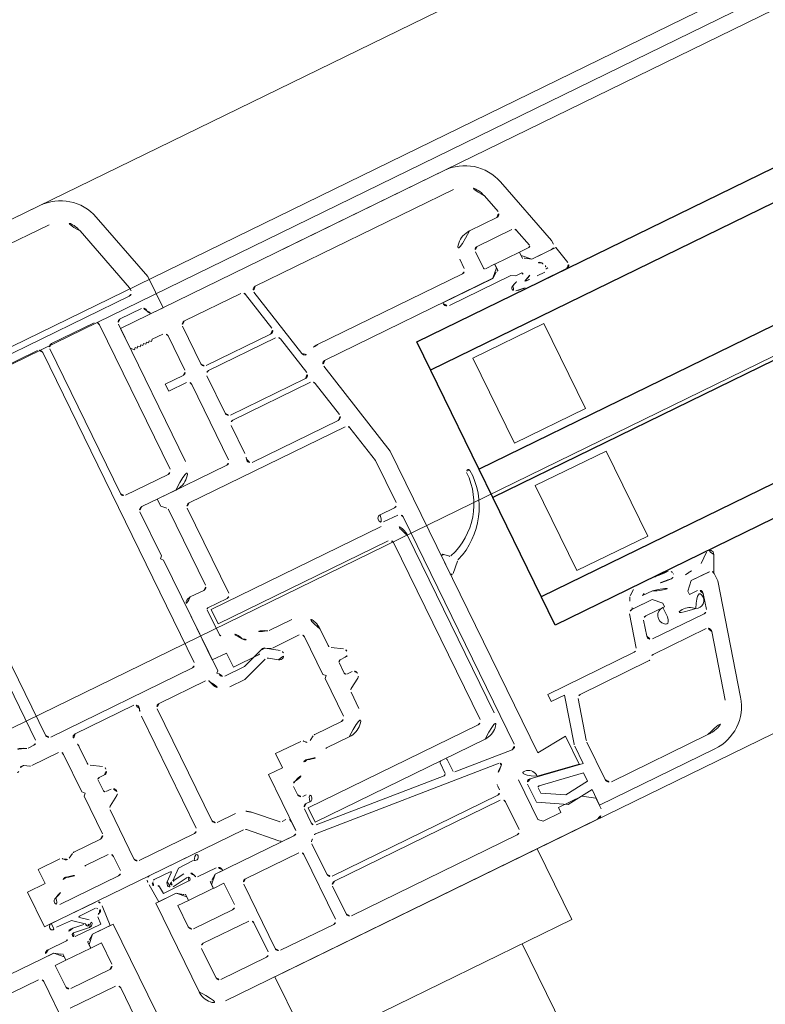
# Model space of a CAD drawing. Extents: x 6414462 to 20492237, y 5756825 to 17376351.
# Tile 61 of 127: x 6497760.2529 to 6497760.3475, y 5809741.2218 to 5809741.3467. Entities that reach past the tile are written whole.
import ezdxf

# ---------------------------------------------------------------- set-up
doc = ezdxf.new("R2010")
doc.units = 0
doc.linetypes.add('Linia siatki', pattern=[2.2224999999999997, 1.27, -0.3174999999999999, 0.3174999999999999, -0.3174999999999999])
for name, color, linetype, lineweight in [('A-DETL-GENF', 7, 'Continuous', 5), ('A-GENM', 7, 'Continuous', 5), ('A-GLAZ', 7, 'Continuous', 5), ('S-GRID', 7, 'Continuous', 5)]:
    doc.layers.add(name, color=color, linetype=linetype, lineweight=lineweight)

# ---------------------------------------------------------------- blocks, each defined once
blk = doc.blocks.new('Windows_S9000-Double-Vent-Window-with-Sashbars - O3 Windows_S9000-Double-Vent-Window-with-Sashbars 2-9090698-__-00_00 Przyziemie PB')
at = {"layer": 'A-DETL-GENF'}
for p, q in [((-5.799999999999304, 6.699999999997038), (-0.5499999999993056, 6.699999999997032)), ((-5.899999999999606, 6.550172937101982), (-7.530846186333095, 6.550172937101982)), ((-5.907682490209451, 6.33017520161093), (-5.899999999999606, 6.550172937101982)), ((-5.899999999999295, 6.449999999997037), (-5.899999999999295, 6.599999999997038)), ((-5.749999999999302, 6.349999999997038), (-5.8999999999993, 6.449999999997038)), ((-5.170033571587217, 6.419999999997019), (-5.419999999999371, 6.419999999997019)), ((-5.419999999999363, 6.419999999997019), (-5.419999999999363, 6.349999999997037)), ((-5.120000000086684, 6.369966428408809), (-5.170033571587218, 6.419999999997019)), ((-4.850033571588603, 5.989999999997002), (-4.850033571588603, 6.379999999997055)), ((-4.800033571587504, 6.429999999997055), (-2.459999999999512, 6.429999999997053)), ((-2.409999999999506, 6.379999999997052), (-2.409999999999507, 5.989999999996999)), ((-2.259999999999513, 5.469999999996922), (-2.259999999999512, 6.379999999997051)), ((-2.209999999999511, 6.429999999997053), (-1.459999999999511, 6.429999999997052)), ((-1.409999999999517, 6.379999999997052), (-1.409999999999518, 5.46999999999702)), ((-1.309999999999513, 6.379999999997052), (-1.309999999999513, 5.969999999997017)), ((-0.6199999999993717, 6.429999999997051), (-1.259999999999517, 6.429999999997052)), ((-0.569999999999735, 5.969999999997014), (-0.5699999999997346, 6.37999999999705)), ((-0.2999999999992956, 6.449999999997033), (-0.2999999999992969, 5.199999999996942)), ((0.3000000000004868, 6.449999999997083), (0.3000000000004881, 5.199999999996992)), ((0.5700000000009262, 5.969999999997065), (0.5700000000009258, 6.379999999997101)), ((1.410000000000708, 6.379999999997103), (1.410000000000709, 5.469999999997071)), ((-6.169999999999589, 6.350172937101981), (-7.530846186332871, 6.350172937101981)), ((-6.109999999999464, 5.760089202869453), (-6.109999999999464, 6.290172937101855)), ((-5.550460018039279, 6.367720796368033), (-5.907682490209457, 6.33017520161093)), ((-5.419999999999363, 6.349999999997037), (-5.749999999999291, 6.349999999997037)), ((-5.199999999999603, 6.16538261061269), (-5.550460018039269, 6.367720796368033)), ((-5.120000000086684, 5.810628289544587), (-5.120000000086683, 6.369966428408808)), ((-5.899999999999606, 6.210319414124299), (-5.576765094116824, 6.244292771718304)), ((-5.899999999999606, 6.094390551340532), (-5.899999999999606, 6.210319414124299)), ((-5.576765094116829, 6.244292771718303), (-5.299999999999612, 6.084502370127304)), ((-5.199999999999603, 5.911331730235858), (-5.199999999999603, 6.165382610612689)), ((-8.110401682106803, 6.105464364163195), (-8.499878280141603, 4.651917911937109)), ((-7.917216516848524, 6.053700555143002), (-8.14781001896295, 5.193113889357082)), ((-5.323472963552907, 5.99273327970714), (-5.89999999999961, 6.094390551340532)), ((-5.299999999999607, 6.084502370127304), (-5.299999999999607, 6.012429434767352)), ((-5.949999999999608, 5.739024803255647), (-5.949999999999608, 5.983989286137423)), ((-5.949999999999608, 5.983989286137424), (-5.25868240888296, 5.862091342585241)), ((-5.899999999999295, 5.574999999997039), (-5.899999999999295, 5.96999999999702)), ((-5.899999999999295, 5.96999999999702), (-5.354939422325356, 5.873891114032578)), ((-2.459999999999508, 5.939999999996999), (-4.800033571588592, 5.939999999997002)), ((-1.259999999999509, 5.919999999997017), (-0.6199999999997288, 5.919999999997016)), ((1.2600000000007, 5.919999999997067), (0.6200000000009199, 5.919999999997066)), ((-4.850033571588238, 5.760606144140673), (-4.850033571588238, 5.819999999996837)), ((-4.8000335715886, 5.869999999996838), (-2.459999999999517, 5.869999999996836)), ((-2.409999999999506, 5.819999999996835), (-2.409999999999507, 5.391453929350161)), ((-6.2519305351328, 5.217231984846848), (-6.11340741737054, 5.734207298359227)), ((-6.117652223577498, 5.100172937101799), (-5.953407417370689, 5.713142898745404)), ((-1.189999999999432, 5.649999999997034), (-1.189999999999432, 5.349999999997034)), ((-0.5899999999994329, 5.699999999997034), (-1.139999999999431, 5.699999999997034)), ((-0.539999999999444, 5.349999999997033), (-0.5399999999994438, 5.649999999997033)), ((0.5400000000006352, 5.349999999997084), (0.5400000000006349, 5.649999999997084)), ((0.590000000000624, 5.699999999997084), (1.140000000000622, 5.699999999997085)), ((1.190000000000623, 5.649999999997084), (1.190000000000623, 5.349999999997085)), ((-5.489999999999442, 5.61087035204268), (-5.899999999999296, 5.57499999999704)), ((-5.489999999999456, 1.350012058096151), (-5.489999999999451, 5.61087035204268)), ((-2.508097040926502, 5.295168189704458), (-4.994283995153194, 5.512681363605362)), ((-5.269999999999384, 2.169999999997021), (-5.269999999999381, 5.381855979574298)), ((-5.215642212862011, 5.431665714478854), (-4.438256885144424, 5.363653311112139)), ((-1.459999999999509, 5.419999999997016), (-2.209999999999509, 5.419999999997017)), ((1.4600000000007, 5.419999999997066), (2.210000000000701, 5.419999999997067)), ((-4.419999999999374, 5.343729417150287), (-4.419999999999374, 5.18205604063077)), ((-4.31999999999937, 5.182056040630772), (-4.31999999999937, 5.33148100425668)), ((-4.298256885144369, 5.35140489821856), (-2.565642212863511, 5.199820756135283)), ((-1.189999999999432, 5.349999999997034), (-1.039999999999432, 5.349999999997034)), ((-1.068910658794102, 5.250848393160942), (-1.140945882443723, 5.199999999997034)), ((-1.039999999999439, 5.299999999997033), (-1.139999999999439, 5.199999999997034)), ((-0.6904729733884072, 5.348858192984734), (-1.040472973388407, 5.348858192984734)), ((-1.040472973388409, 5.348858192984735), (-1.040472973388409, 5.259998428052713)), ((-1.039999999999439, 5.349999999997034), (-1.039999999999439, 5.299999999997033)), ((-0.6904729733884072, 5.259998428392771), (-0.6904729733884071, 5.348858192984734)), ((-0.6899999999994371, 5.299999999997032), (-0.6899999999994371, 5.349999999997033)), ((-0.6899999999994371, 5.349999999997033), (-0.5399999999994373, 5.349999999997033)), ((-0.5899999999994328, 5.199999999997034), (-0.6899999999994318, 5.299999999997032)), ((-0.5902059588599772, 5.200165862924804), (-0.6620430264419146, 5.250853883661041)), ((0.6900000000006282, 5.349999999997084), (0.5400000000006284, 5.349999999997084)), ((0.5900000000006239, 5.199999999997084), (0.690000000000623, 5.299999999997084)), ((0.5902059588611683, 5.200165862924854), (0.6620430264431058, 5.250853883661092)), ((0.6900000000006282, 5.299999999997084), (0.6900000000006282, 5.349999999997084)), ((0.6904729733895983, 5.259998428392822), (0.6904729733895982, 5.348858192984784)), ((0.6904729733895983, 5.348858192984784), (1.040472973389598, 5.348858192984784)), ((1.190000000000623, 5.349999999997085), (1.040000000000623, 5.349999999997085)), ((1.04000000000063, 5.349999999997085), (1.04000000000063, 5.299999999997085)), ((1.04000000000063, 5.299999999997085), (1.14000000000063, 5.199999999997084)), ((1.0404729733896, 5.348858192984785), (1.0404729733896, 5.259998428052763)), ((1.068910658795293, 5.250848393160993), (1.140945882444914, 5.199999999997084)), ((-8.099513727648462, 5.130172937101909), (-7.351326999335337, 5.130172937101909)), ((-7.264724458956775, 5.18017293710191), (-6.300226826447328, 5.18017293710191)), ((-4.967386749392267, 5.159999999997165), (-2.567386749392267, 5.159999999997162)), ((-4.399999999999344, 5.162056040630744), (-4.339999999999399, 5.162056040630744)), ((-2.567386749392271, 5.159999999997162), (-2.567386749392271, 4.959999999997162)), ((-2.520000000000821, 5.150011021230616), (-2.520000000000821, 4.949999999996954)), ((-2.299999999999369, 5.149999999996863), (-2.299999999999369, 5.019999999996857)), ((-2.299999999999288, 5.149999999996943), (-2.299999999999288, 4.359999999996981)), ((-2.121421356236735, 5.199999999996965), (-2.249999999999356, 5.199999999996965)), ((-1.139999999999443, 5.199999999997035), (-2.249999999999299, 5.199999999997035)), ((-1.74464466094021, 4.864644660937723), (-2.050710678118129, 5.170710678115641)), ((-1.140945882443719, 5.199999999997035), (-1.245468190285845, 5.199999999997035)), ((-1.185468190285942, 5.130157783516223), (-0.9254729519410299, 5.130157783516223)), ((-0.8031871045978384, 5.130157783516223), (-0.4418614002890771, 5.130157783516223)), ((-0.345329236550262, 5.200165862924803), (-0.5902059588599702, 5.200165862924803)), ((-0.2999999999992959, 5.199999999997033), (-0.589999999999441, 5.199999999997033)), ((-0.4418614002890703, 5.130157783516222), (-0.4342918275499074, 5.033078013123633)), ((-0.326138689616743, 4.954047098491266), (-0.3453292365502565, 5.200165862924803)), ((0.300000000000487, 5.199999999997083), (0.5900000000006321, 5.199999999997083)), ((0.3261386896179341, 4.954047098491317), (0.3453292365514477, 5.200165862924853)), ((0.3453292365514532, 5.200165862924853), (0.5902059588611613, 5.200165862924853)), ((0.4418614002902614, 5.130157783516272), (0.4342918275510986, 5.033078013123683)), ((0.8031871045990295, 5.130157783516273), (0.4418614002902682, 5.130157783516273)), ((1.185468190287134, 5.130157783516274), (0.925472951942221, 5.130157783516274)), ((1.140000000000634, 5.199999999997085), (2.25000000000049, 5.199999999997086)), ((1.140945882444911, 5.199999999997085), (1.245468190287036, 5.199999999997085)), ((-7.147311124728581, 5.000172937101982), (-5.92996642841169, 5.000172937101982)), ((-5.929966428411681, 5.100172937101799), (-6.117652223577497, 5.100172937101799)), ((-5.929966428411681, 5.000172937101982), (-5.929966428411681, 5.100172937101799)), ((-0.5895850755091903, 5.106380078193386), (-0.8001191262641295, 5.08034674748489)), ((-0.7848855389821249, 5.021773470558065), (-0.6374351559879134, 5.040006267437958)), ((-0.6183910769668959, 5.03881356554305), (-0.7564282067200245, 4.92470720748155)), ((-0.6474792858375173, 4.937783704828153), (-0.5513152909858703, 5.01845112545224)), ((0.6474792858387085, 4.937783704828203), (0.5513152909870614, 5.018451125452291)), ((0.5895850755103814, 5.106380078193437), (0.8001191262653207, 5.08034674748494)), ((0.618391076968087, 5.038813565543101), (0.7564282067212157, 4.924707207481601)), ((0.7848855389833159, 5.021773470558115), (0.6374351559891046, 5.040006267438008)), ((-8.263028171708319, 4.713113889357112), (-8.209438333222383, 4.913113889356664)), ((-8.161142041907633, 4.9501729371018), (-7.429880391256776, 4.9501729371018)), ((-7.381584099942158, 4.887231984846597), (-7.435173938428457, 4.687231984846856)), ((-7.30972239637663, 4.537230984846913), (-7.195607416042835, 4.963113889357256)), ((-5.217386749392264, 2.409999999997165), (-5.217386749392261, 4.909999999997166)), ((-5.017386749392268, 4.909999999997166), (-5.017386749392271, 2.409999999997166)), ((-2.567386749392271, 4.959999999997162), (-4.96738674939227, 4.959999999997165)), ((-2.570000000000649, 4.899999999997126), (-2.619999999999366, 4.899999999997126)), ((-2.24999999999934, 4.969999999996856), (-2.195979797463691, 4.969999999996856)), ((-2.160624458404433, 4.955355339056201), (-1.907279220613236, 4.702010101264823)), ((-0.7564282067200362, 4.92470720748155), (-0.9633015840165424, 4.920122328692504)), ((-0.4125907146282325, 4.920122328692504), (-0.6410525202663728, 4.920122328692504)), ((0.4125907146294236, 4.920122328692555), (0.641052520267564, 4.920122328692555)), ((0.7564282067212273, 4.924707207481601), (0.9633015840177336, 4.920122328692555)), ((-2.619999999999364, 4.799999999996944), (-2.569999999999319, 4.799999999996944)), ((-2.519999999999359, 4.749999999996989), (-2.519999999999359, 4.634258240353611)), ((1.100000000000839, 4.849999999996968), (-1.7092893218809, 4.849999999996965)), ((-1.003977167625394, 4.850122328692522), (-0.3795088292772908, 4.850122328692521)), ((1.003977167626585, 4.850122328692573), (0.379508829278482, 4.850122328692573)), ((1.100000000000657, 4.359999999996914), (1.100000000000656, 4.849999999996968)), ((-8.499878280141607, 4.651744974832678), (-8.499878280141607, 4.548427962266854)), ((-8.098981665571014, 4.650172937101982), (-8.214731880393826, 4.650172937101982)), ((-8.158432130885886, 4.650172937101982), (-8.09898166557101, 4.650172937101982)), ((-8.098981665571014, 4.650172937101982), (-8.098981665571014, 4.600172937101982)), ((-8.098981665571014, 4.600172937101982), (-8.098981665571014, 4.650172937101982)), ((-7.748981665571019, 4.600172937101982), (-7.748981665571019, 4.650172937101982)), ((-7.748981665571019, 4.650172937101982), (-7.723784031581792, 4.650172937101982)), ((-7.483470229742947, 4.650172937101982), (-7.748981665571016, 4.650172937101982)), ((-7.748981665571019, 4.650172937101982), (-7.748981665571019, 4.600172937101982)), ((-0.07999999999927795, 4.629999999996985), (-0.0799999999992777, 4.429999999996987)), ((0.7982795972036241, 4.679999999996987), (-0.02999999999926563, 4.679999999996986)), ((-8.501305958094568, 4.535851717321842), (-8.599798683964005, 4.326773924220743)), ((-8.198981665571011, 4.500172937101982), (-8.453400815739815, 4.500172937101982)), ((-8.449908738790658, 4.500172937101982), (-8.198981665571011, 4.500172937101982)), ((-8.098981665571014, 4.600172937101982), (-8.198981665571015, 4.500172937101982)), ((-8.198981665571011, 4.500172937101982), (-8.09898166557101, 4.600172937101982)), ((-7.648809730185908, 4.499999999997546), (-7.748981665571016, 4.600172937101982)), ((-7.748981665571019, 4.600172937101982), (-7.648980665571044, 4.500171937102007)), ((-7.389363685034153, 4.500171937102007), (-7.648980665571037, 4.500171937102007)), ((-7.648980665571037, 4.500171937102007), (-7.35801868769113, 4.500171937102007)), ((-1.709289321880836, 4.619999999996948), (-1.449999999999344, 4.619999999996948)), ((-1.399999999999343, 4.56999999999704), (-1.399999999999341, 2.98999999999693)), ((-1.179999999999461, 4.569999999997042), (-1.179999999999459, 2.985000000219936)), ((-0.3499999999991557, 4.619999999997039), (-1.129999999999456, 4.619999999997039)), ((-0.2999999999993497, 3.881166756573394), (-0.2999999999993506, 4.569999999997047)), ((-7.699090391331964, 4.399880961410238), (-7.558361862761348, 4.399880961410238)), ((-7.55836186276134, 4.399880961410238), (-7.591422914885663, 4.385746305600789)), ((-3.111755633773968, 4.379999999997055), (-3.429999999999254, 4.379999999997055)), ((-0.02999999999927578, 4.379999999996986), (0.2882443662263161, 4.379999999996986)), ((-8.531497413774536, 4.259893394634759), (-8.404938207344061, 4.358757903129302)), ((-7.489994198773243, 4.280473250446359), (-7.423800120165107, 4.326024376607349)), ((-2.299999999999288, 4.35999999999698), (-2.499999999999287, 4.35999999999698)), ((-2.499999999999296, 4.359999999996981), (-2.499999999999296, 4.15999999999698)), ((0.8500000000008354, 4.159999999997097), (0.8500000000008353, 4.359999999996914)), ((0.8500000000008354, 4.359999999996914), (1.100000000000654, 4.359999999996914)), ((-3.053397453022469, 4.159999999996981), (-3.429999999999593, 4.159999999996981)), ((-2.964999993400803, 4.203301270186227), (-3.028397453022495, 4.166698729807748)), ((-2.499999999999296, 4.15999999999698), (-2.853397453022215, 4.15999999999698)), ((-0.02999999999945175, 4.159999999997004), (0.3466025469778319, 4.159999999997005)), ((0.3716025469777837, 4.166698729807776), (0.4350000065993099, 4.203301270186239)), ((0.5466025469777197, 4.159999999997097), (0.8500000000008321, 4.159999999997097)), ((-3.699999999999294, 4.109999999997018), (-3.699999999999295, 3.881166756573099)), ((-3.479999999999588, 4.109999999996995), (-3.479999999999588, 3.579999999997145)), ((-0.07999999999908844, 3.579999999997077), (-0.07999999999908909, 4.109999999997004)), ((-7.949999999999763, 3.749999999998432), (-7.949999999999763, 2.549999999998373)), ((-6.94999999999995, 3.749999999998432), (-7.949999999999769, 3.749999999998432)), ((-6.94999999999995, 2.549999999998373), (-6.94999999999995, 3.749999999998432)), ((-3.723504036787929, 3.838764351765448), (-3.856495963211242, 3.755661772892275)), ((-0.4564959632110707, 3.755661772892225), (-0.3235040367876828, 3.838764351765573)), ((-3.829999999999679, 3.649999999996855), (-3.754999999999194, 3.649999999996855)), ((-3.72999999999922, 3.624999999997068), (-3.72999999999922, 3.474999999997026)), ((-0.3549999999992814, 3.649999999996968), (-0.4299999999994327, 3.649999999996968)), ((-0.3299999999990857, 3.474999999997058), (-0.3299999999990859, 3.624999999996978)), ((-3.479999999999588, 3.579999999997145), (-3.509999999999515, 3.549999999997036)), ((-3.509999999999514, 3.549999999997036), (-3.479999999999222, 3.519999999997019)), ((-3.479999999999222, 3.519999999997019), (-3.479999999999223, 2.989999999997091)), ((-0.1099999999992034, 3.549999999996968), (-0.07999999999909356, 3.579999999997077)), ((-0.07999999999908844, 3.519999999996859), (-0.1099999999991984, 3.549999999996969)), ((-0.07999999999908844, 2.989999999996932), (-0.07999999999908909, 3.519999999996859)), ((-3.754999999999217, 3.449999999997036), (-3.829999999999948, 3.449999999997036)), ((-0.4299999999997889, 3.449999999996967), (-0.3549999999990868, 3.449999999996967)), ((-3.856495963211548, 3.344338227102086), (-3.723504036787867, 3.261235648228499)), ((-0.3235040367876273, 3.261235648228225), (-0.4564959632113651, 3.344338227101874)), ((-3.69999999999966, 3.2188332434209), (-3.69999999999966, 2.989999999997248)), ((-2.56145415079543, 3.144377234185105), (-2.9049778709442, 3.026092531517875)), ((-2.349999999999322, 3.144377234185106), (-2.561454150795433, 3.144377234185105)), ((-0.2999999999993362, 2.989999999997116), (-0.2999999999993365, 3.218833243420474)), ((-5.643416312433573, 2.976771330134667), (-5.524142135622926, 3.096045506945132)), ((-5.489999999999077, 3.081903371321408), (-5.489999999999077, 2.838471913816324)), ((-3.124414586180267, 3.008089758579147), (-2.968678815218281, 2.899042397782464)), ((-2.949935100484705, 3.032410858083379), (-3.055585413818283, 3.106388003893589)), ((-5.524142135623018, 2.824329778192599), (-5.577465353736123, 2.877652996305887)), ((-3.42999999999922, 2.939999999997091), (-3.053397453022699, 2.939999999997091)), ((-3.028397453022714, 2.933301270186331), (-2.964999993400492, 2.896698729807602)), ((-2.923721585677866, 2.892724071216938), (-2.628499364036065, 2.994377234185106)), ((-2.853397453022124, 2.939999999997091), (-2.499999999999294, 2.93999999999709)), ((-2.628499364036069, 2.994377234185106), (-2.349999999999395, 2.994377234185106)), ((-2.499999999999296, 2.93999999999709), (-2.499999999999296, 2.739999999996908)), ((-2.300749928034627, 2.935749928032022), (-2.279999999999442, 2.914999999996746)), ((-2.279999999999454, 2.914999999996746), (-2.299999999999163, 2.894999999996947)), ((-2.299999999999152, 2.894999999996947), (-2.29999999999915, 1.329999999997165)), ((-1.449999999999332, 2.93999999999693), (-2.104198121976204, 2.939999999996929)), ((0.3466025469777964, 2.939999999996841), (-0.02999999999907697, 2.93999999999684)), ((0.4350000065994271, 2.896698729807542), (0.371602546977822, 2.933301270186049)), ((-1.151378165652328, 2.819999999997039), (-0.326647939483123, 2.81999999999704)), ((-3.429999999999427, 2.719999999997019), (-3.111755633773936, 2.719999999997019)), ((-2.499999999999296, 2.739999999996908), (-2.299999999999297, 2.739999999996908)), ((-2.299999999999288, 2.739999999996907), (-2.299999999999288, 1.999999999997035)), ((-2.079996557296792, 2.669999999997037), (-2.079996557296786, -1.709431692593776)), ((-0.02999999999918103, 2.71999999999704), (-2.029996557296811, 2.719999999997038)), ((0.02000000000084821, -0.4400000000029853), (0.02000000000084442, 2.66999999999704)), ((0.1600000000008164, 2.669999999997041), (0.1600000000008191, 0.469838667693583)), ((0.2882443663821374, 2.719999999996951), (0.2100000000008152, 2.719999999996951)), ((-7.949999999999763, 2.549999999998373), (-6.949999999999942, 2.549999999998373)), ((-2.519999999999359, 2.495208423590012), (-2.51999999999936, 2.139999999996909)), ((-4.967386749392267, 2.359999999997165), (-2.567386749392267, 2.359999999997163)), ((-2.567386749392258, 2.359999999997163), (-2.567386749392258, 2.159999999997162)), ((-2.567386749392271, 2.159999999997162), (-4.96738674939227, 2.159999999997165)), ((-5.220033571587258, 2.019999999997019), (-5.020033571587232, 2.019999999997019)), ((-5.020033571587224, 2.119999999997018), (-5.219999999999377, 2.119999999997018)), ((-2.860033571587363, 2.069999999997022), (-2.860033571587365, 0.8699999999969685)), ((-2.539999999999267, 2.119999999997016), (-2.810033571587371, 2.119999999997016)), ((-7.949999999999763, 1.949999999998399), (-7.949999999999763, 0.7499999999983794)), ((-6.94999999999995, 1.949999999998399), (-7.949999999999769, 1.949999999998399)), ((-6.94999999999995, 0.7499999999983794), (-6.94999999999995, 1.949999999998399)), ((-5.270033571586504, 1.373292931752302), (-5.270033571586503, 1.969999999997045)), ((-2.399999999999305, 1.899999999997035), (-2.590033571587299, 1.899999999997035)), ((-2.640033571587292, 1.849999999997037), (-2.640033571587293, 0.7916873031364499)), ((-5.205255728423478, 0.01039558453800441), (-5.489999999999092, 1.350012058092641)), ((-5.160845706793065, 0.8596044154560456), (-5.270033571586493, 1.373292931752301)), ((-2.299999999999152, 1.329999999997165), (-2.269999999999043, 1.299999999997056)), ((-2.269999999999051, 1.299999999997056), (-2.29999999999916, 1.269999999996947)), ((-2.299999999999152, 1.269999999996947), (-2.299999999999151, 0.6499999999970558)), ((-7.949999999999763, 0.7499999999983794), (-6.949999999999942, 0.7499999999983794)), ((-2.910033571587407, 0.8199999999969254), (-5.111938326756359, 0.8199999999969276)), ((-2.62538891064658, 0.756331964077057), (-2.569056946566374, 0.6999999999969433)), ((-5.116208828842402, 0.6496044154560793), (-5.012056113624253, 0.1596044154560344)), ((-3.853879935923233, 0.7099999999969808), (-5.067301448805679, 0.709999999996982)), ((-2.569056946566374, 0.6999999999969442), (-2.569056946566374, 0.5999999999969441)), ((-3.819999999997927, 0.1699999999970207), (-3.819999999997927, 0.5681034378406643)), ((-3.600000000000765, 0.5499999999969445), (-3.600000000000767, -0.515000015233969)), ((-2.569056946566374, 0.5999999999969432), (-3.550000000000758, 0.5999999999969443)), ((-2.349999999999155, 0.5999999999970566), (-2.829999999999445, 0.599999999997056)), ((-2.229998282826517, 0.3799999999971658), (-2.82999999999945, 0.3799999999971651)), ((-8.140994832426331, 0.2499985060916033), (-8.515750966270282, 0.2499985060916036)), ((-3.099999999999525, 0.329999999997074), (-3.099999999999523, -1.610000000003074)), ((-2.879999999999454, 0.329999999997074), (-2.879999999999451, -1.710000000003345)), ((-2.179999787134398, -1.710000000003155), (-2.1799997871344, 0.3296121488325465)), ((-8.56454105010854, 0.1890656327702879), (-8.510971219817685, -0.0500002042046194)), ((-8.248016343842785, 0.1699985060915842), (-8.140994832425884, 0.1699985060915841)), ((-7.894685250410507, 0.05002618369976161), (-7.979431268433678, 0.0500261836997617)), ((-7.842705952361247, 0.02001592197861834), (-7.894685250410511, 0.05002618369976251)), ((-6.974690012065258, 0.02001592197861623), (-7.842705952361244, 0.02001592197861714)), ((-4.963148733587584, 0.1199999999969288), (-3.869999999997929, 0.1199999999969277)), ((-4.927014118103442, 0.04999999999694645), (-3.869999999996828, 0.04999999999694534)), ((-8.510971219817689, -0.0500002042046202), (-8.169911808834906, -0.05000020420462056)), ((-8.499999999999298, -0.1535745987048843), (-8.499999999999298, -0.1000000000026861)), ((-8.449999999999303, -0.05000000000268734), (-8.169911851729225, -0.05000000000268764)), ((-8.169911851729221, -0.05000000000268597), (-8.069911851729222, -0.1500000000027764)), ((-8.169911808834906, -0.05000020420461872), (-8.098122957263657, -0.1006746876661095)), ((-8.069685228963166, -0.1098247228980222), (-8.069685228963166, -0.1986844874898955)), ((-7.71991185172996, -0.1499458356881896), (-7.619966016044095, -0.05000000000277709)), ((-7.719685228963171, -0.1986844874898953), (-7.719685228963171, -0.1098247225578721)), ((-7.619212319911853, -0.04982629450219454), (-7.691247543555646, -0.1006746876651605)), ((-7.619966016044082, -0.0500000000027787), (-5.254163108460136, -0.05000000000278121)), ((-6.914690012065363, -0.04982629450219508), (-7.619212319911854, -0.04982629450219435)), ((-4.863266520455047, -0.5403955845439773), (-4.975921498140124, -0.01039558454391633)), ((-3.81999999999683, -2.962656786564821e-12), (-3.819999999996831, -0.5300000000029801)), ((-8.244988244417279, -1.105291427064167), (-8.499999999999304, -0.1535745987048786)), ((-8.221995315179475, -0.2251763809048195), (-8.158286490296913, -0.4629409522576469)), ((-8.069911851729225, -0.2000000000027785), (-8.20267679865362, -0.2000000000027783)), ((-8.069911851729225, -0.1500000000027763), (-8.069911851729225, -0.2000000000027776)), ((-8.069685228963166, -0.1986844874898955), (-7.719685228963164, -0.1986844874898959)), ((-7.71991185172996, -0.2000000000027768), (-7.71991185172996, -0.1499458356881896)), ((-7.589911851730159, -0.2000000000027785), (-7.719911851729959, -0.2000000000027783)), ((-7.569911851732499, -0.4500000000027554), (-7.569911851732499, -0.2200000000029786)), ((-7.349911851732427, -0.4500000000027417), (-7.349911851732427, -0.3200000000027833)), ((-7.299911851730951, -0.2700000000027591), (-5.254675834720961, -0.2700000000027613)), ((-5.026265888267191, -0.2545172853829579), (-4.821130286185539, -1.219604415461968)), ((-8.109990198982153, -0.5000000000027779), (-7.61991185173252, -0.5000000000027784)), ((-3.869999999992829, -0.580000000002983), (-4.814359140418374, -0.5800000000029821)), ((-3.54999999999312, -0.5650000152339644), (-3.299999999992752, -0.5650000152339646)), ((-3.299999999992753, -0.5650000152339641), (-3.299999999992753, -0.6650000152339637)), ((-8.003540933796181, -0.72000000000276), (-7.619911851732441, -0.7200000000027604)), ((-4.714476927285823, -1.240395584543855), (-4.827131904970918, -0.7103955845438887)), ((-4.778224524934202, -0.6500000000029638), (-3.869999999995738, -0.6500000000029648)), ((-3.819999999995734, -0.7000000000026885), (-3.819999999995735, -1.230000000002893)), ((-3.599999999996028, -0.7150000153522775), (-3.599999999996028, -1.200000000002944)), ((-3.299999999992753, -0.6650000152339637), (-3.549999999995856, -0.6650000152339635)), ((-7.98418827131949, -1.035410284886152), (-8.051837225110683, -0.7829409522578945)), ((-3.399999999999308, -1.250000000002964), (-3.379999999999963, -1.230000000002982)), ((-3.379999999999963, -1.230000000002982), (-3.359999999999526, -1.250000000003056)), ((-3.35999999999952, -1.250000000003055), (-3.339999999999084, -1.230000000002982)), ((-3.339999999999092, -1.230000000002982), (-3.319999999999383, -1.250000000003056)), ((-3.31999999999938, -1.250000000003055), (-3.299999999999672, -1.230000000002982)), ((-3.299999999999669, -1.230000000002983), (-3.279999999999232, -1.250000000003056)), ((-3.279999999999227, -1.250000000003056), (-3.259999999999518, -1.230000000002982)), ((-3.259999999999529, -1.230000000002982), (-3.239999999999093, -1.250000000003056)), ((-3.239999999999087, -1.250000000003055), (-3.219999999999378, -1.230000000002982)), ((-3.219999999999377, -1.230000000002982), (-3.199999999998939, -1.250000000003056)), ((-3.199999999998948, -1.250000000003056), (-3.179999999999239, -1.230000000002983)), ((-3.179999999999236, -1.230000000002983), (-3.159999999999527, -1.250000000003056)), ((-3.159999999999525, -1.250000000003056), (-3.139999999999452, -1.230000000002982)), ((-3.139999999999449, -1.230000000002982), (-3.099999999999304, -1.270000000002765)), ((-4.87003766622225, -1.280000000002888), (-7.665432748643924, -1.280000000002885)), ((-3.869999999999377, -1.28000000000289), (-4.665569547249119, -1.280000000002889)), ((-3.54999999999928, -1.250000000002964), (-3.3999999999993, -1.250000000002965)), ((-3.099999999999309, -1.270000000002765), (-3.099999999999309, -1.55000000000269)), ((-3.099999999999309, -1.550000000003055), (-7.665432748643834, -1.55000000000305)), ((-3.550000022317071, -1.550000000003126), (-3.699999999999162, -1.550000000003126)), ((-3.699999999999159, -1.550000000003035), (-3.699999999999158, -1.992086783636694)), ((-3.149999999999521, -1.660000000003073), (-3.451003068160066, -1.660000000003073)), ((0.4277501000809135, -1.870000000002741), (-3.380000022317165, -1.870000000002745)), ((-2.829999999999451, -1.760000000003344), (-2.229999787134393, -1.760000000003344)), ((-2.029999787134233, -1.760000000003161), (0.4200000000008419, -1.760000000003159)), ((-3.699999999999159, -1.992086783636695), (-3.443673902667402, -2.955291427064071)), ((-3.430000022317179, -1.920000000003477), (-3.430000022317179, -1.963123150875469)), ((-3.430000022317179, -1.96312315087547), (-3.182873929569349, -2.885410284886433)), ((-2.864118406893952, -3.130000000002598), (0.5400000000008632, -3.130000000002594)), ((-2.864118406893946, -3.400000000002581), (2.865520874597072, -3.400000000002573))]:
    blk.add_line(p, q, dxfattribs=at)
at = {"layer": 'A-DETL-GENF', "color": 176, "lineweight": 25, "true_color": 0x00007f}
for p, q in [((-57.89999999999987, 4.249999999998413), (-6.399999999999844, 4.249999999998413)), ((-6.399999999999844, 4.249999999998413), (-6.399999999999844, 0.2499999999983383)), ((-57.89999999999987, 3.849999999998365), (-6.399999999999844, 3.849999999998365)), ((-57.89999999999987, 2.449999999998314), (-6.399999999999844, 2.449999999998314)), ((-57.89999999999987, 2.049999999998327), (-6.399999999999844, 2.049999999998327)), ((-57.89999999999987, 0.6499999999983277), (-6.399999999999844, 0.6499999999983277)), ((-6.399999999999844, 0.2499999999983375), (-57.89999999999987, 0.2499999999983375))]:
    blk.add_line(p, q, dxfattribs=at)
at = {"layer": 'A-DETL-GENF'}
for centre, radius, start, end in [((-5.799999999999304, 6.599999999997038), 0.09999999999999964, 90, 180), ((-0.5499999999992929, 6.449999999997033), 0.2500000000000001, 359.9999999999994, 89.99999999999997), ((-7.530846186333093, 5.950172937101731), 0.6000000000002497, 89.99999999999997, 165.0000000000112), ((-4.800033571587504, 6.379999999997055), 0.04999999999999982, 90, 180), ((-2.459999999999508, 6.379999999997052), 0.04999999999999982, 0, 90), ((-2.209999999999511, 6.379999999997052), 0.05000000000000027, 90, 180), ((-1.459999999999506, 6.379999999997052), 0.05000000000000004, 0, 90), ((-1.25999999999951, 6.379999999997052), 0.05000000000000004, 90, 180), ((-0.6199999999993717, 6.37999999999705), 0.04999999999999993, 359.9999999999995, 90), ((-7.530846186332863, 5.950172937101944), 0.4000000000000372, 89.99999999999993, 164.9999999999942), ((-6.169999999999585, 6.290172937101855), 0.06000000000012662, 0, 90), ((-5.319999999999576, 6.012429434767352), 0.01999999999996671, 260.0000000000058, 0), ((-5.230000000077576, 5.869999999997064), 0.1250000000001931, 178.2161565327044, 331.6423634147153), ((-5.249999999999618, 5.911331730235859), 0.05000000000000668, 260.0000000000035, 0), ((-4.8000335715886, 5.989999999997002), 0.05000000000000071, 180, 269.9999999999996), ((-2.459999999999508, 5.989999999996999), 0.04999999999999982, 269.9999999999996, 0), ((-1.25999999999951, 5.969999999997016), 0.05000000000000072, 179.9999999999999, 269.9999999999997), ((-0.6199999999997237, 5.969999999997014), 0.05000000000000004, 269.9999999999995, 359.9999999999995), ((0.6200000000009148, 5.969999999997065), 0.04999999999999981, 180.0000000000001, 269.9999999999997), ((-6.209999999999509, 5.760089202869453), 0.1000000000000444, 345.0000000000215, 0), ((-4.90003357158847, 5.760606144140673), 0.05000000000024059, 340.3943702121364, 0), ((-4.8000335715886, 5.819999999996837), 0.05000000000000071, 90, 180), ((-2.459999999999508, 5.819999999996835), 0.04999999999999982, 0, 90), ((-6.049999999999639, 5.739024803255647), 0.1000000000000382, 345.000000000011, 0), ((-5.225035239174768, 5.876370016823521), 0.3950034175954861, 304.0712042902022, 340.3943702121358), ((-1.139999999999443, 5.649999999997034), 0.04999999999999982, 90, 180), ((-0.5899999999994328, 5.649999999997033), 0.05000000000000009, 359.9999999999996, 90), ((0.5900000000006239, 5.649999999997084), 0.04999999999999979, 90, 180.0000000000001), ((1.140000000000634, 5.649999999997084), 0.04999999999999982, 0, 90), ((-4.992540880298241, 5.532605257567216), 0.02000000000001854, 124.0712042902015, 264.9999999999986), ((-5.219999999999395, 5.381855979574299), 0.04999999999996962, 84.99999999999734, 180), ((-2.459999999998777, 5.391453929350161), 0.04999999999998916, 311.0144996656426, 0), ((-2.209999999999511, 5.469999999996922), 0.04999999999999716, 180, 269.9999999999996), ((-1.459999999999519, 5.46999999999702), 0.05000000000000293, 269.9999999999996, 0), ((1.46000000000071, 5.469999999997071), 0.05000000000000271, 180, 269.9999999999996), ((-4.439999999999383, 5.343729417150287), 0.02000000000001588, 0, 84.99999999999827), ((-4.29999999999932, 5.33148100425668), 0.02000000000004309, 84.99999999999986, 180), ((-2.503739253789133, 5.344977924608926), 0.04999999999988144, 264.9999999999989, 322.4606598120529), ((-2.249999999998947, 5.14999999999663), 0.2700000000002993, 131.0144996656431, 142.4606598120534), ((-1.040076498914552, 5.209999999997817), 0.04999999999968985, 90.45433104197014, 125.2175929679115), ((-0.6908694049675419, 5.2099999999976), 0.04999999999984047, 54.79332003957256, 89.54571811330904), ((0.6908694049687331, 5.209999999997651), 0.04999999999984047, 90.45428188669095, 125.2066799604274), ((1.040076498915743, 5.209999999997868), 0.04999999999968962, 54.78240703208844, 89.54566895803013), ((-8.09951372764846, 5.180172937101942), 0.05000000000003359, 164.9999999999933, 269.9999999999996), ((-7.351326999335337, 5.180172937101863), 0.04999999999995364, 269.9999999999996, 329.9999999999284), ((-7.264724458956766, 5.130172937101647), 0.0500000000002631, 90, 149.9999999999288), ((-6.300226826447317, 5.230172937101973), 0.05000000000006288, 269.9999999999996, 345.0000000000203), ((-4.967386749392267, 4.909999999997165), 0.2500000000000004, 89.9999999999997, 179.9999999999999), ((-4.399999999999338, 5.18205604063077), 0.02000000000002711, 180, 269.9999999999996), ((-4.339999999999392, 5.182056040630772), 0.02000000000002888, 269.9999999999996, 0), ((-2.570000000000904, 5.150011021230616), 0.05000000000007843, 0, 84.99999999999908), ((-2.249999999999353, 5.149999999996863), 0.05000000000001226, 90, 180), ((-2.249999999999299, 5.149999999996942), 0.05000000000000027, 90, 180), ((-2.121421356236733, 5.099999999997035), 0.09999999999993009, 45, 90), ((-1.185468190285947, 5.190157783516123), 0.05999999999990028, 179.9999999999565, 269.9999999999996), ((-0.9254729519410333, 5.100157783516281), 0.02999999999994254, 9.233611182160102, 89.9999999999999), ((-0.8031871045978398, 5.105157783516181), 0.02500000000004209, 90.00000000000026, 277.0490576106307), ((0.803187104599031, 5.105157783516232), 0.02500000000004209, 262.9509423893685, 89.99999999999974), ((0.9254729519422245, 5.100157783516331), 0.02999999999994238, 90.00000000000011, 170.7663888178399), ((1.185468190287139, 5.190157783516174), 0.05999999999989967, 269.9999999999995, 4.336368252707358e-11), ((-7.147311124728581, 4.950172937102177), 0.04999999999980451, 90, 164.9999999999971), ((-2.24999999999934, 5.019999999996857), 0.04999999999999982, 180, 269.9999999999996), ((-0.7971574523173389, 5.121017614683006), 0.09999999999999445, 189.2336111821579, 277.0490576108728), ((-0.641116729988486, 5.069779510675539), 0.0300000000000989, 277.0490576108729, 1.845079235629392), ((-0.597914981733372, 5.016888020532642), 0.03000000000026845, 76.63879303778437, 133.042174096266), ((-0.5962271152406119, 5.062355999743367), 0.02000000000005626, 319.0752190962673, 119.4086531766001), ((-0.5834491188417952, 5.056758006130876), 0.05000000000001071, 309.9916944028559, 97.04905761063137), ((-0.3944128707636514, 5.03618748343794), 0.03999999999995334, 184.4584862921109, 269.9289439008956), ((0.3944128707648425, 5.03618748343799), 0.03999999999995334, 270.0710560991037, 355.5415137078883), ((0.5834491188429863, 5.056758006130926), 0.05000000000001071, 82.95094238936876, 230.0083055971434), ((0.596227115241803, 5.062355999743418), 0.02000000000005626, 60.59134682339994, 220.9247809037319), ((0.5979149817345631, 5.016888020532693), 0.03000000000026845, 46.95782590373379, 103.3612069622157), ((0.6411167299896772, 5.069779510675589), 0.0300000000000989, 178.1549207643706, 262.9509423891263), ((0.7971574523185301, 5.121017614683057), 0.09999999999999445, 262.9509423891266, 350.7663888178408), ((-8.161142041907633, 4.900172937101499), 0.05000000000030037, 90, 165.0000000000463), ((-7.429880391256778, 4.900172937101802), 0.05000000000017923, 344.9999999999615, 90), ((-4.967386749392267, 4.909999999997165), 0.04999999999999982, 90, 180), ((-2.619999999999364, 4.849999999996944), 0.04999999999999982, 90, 269.9999999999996), ((-2.570000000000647, 4.949999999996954), 0.04999999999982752, 269.9999999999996, 0), ((-2.195979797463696, 4.919999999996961), 0.04999999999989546, 44.99999999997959, 90), ((-1.003977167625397, 4.892642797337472), 0.04252046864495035, 49.41342693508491, 269.9999999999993), ((-0.6410525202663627, 4.93012232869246), 0.00999999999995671, 129.9916944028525, 269.9999999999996), ((-0.4125907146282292, 4.940122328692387), 0.01999999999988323, 269.9999999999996, 337.4125784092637), ((-0.394495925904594, 4.969216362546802), 0.02697117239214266, 296.8257331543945, 89.92894390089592), ((-0.371042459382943, 4.922838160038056), 0.02500000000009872, 116.825733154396, 157.4125784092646), ((-0.3795088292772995, 4.900122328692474), 0.04999999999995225, 269.9999999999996, 347.4903514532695), ((-0.5454729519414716, 4.936945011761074), 0.2200000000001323, 347.4903514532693, 4.458486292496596), ((0.5454729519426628, 4.936945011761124), 0.2200000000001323, 175.5415137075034, 192.5096485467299), ((0.3795088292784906, 4.900122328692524), 0.0499999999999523, 192.5096485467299, 269.9999999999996), ((0.3944959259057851, 4.969216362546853), 0.02697117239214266, 90.07105609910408, 243.1742668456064), ((0.3710424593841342, 4.922838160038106), 0.02500000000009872, 22.5874215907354, 63.17426684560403), ((0.4125907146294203, 4.940122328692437), 0.0199999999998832, 202.5874215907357, 269.9999999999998), ((0.6410525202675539, 4.930122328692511), 0.00999999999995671, 269.9999999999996, 50.00830559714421), ((1.003977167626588, 4.892642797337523), 0.04252046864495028, 269.9999999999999, 130.5865730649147), ((-8.137968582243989, 4.751155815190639), 0.1030354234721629, 64.83091240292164, 258.5444923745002), ((-7.940088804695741, 4.995826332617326), 0.21601318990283, 224.5044542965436, 318.3536691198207), ((-7.720745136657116, 4.759504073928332), 0.1093733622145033, 268.4078548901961, 121.9792401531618), ((-2.569999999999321, 4.749999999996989), 0.04999999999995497, 0, 90), ((-1.709289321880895, 4.899999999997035), 0.04999999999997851, 225, 269.9999999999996), ((-8.214731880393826, 4.700172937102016), 0.05000000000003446, 165.0000000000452, 269.9999999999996), ((-7.48347022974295, 4.700172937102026), 0.05000000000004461, 269.9999999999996, 344.9999999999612), ((-2.569999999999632, 4.634258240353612), 0.04999999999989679, 274.2480226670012, 0), ((-1.709289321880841, 4.899999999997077), 0.2800000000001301, 224.999999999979, 269.9999999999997), ((-0.02999999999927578, 4.629999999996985), 0.05000000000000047, 90, 180), ((0.7982795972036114, 4.629999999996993), 0.04999999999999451, 281.043665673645, 90.00000000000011), ((-8.453400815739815, 4.550172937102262), 0.05000000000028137, 196.6440103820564, 269.9999999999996), ((-8.449908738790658, 4.550172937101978), 0.04999999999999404, 181.9999999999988, 269.9999999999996), ((-7.389363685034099, 4.480171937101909), 0.0200000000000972, 358.7103240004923, 90), ((-7.358018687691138, 4.550171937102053), 0.05000000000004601, 269.9999999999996, 344.999999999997), ((-2.549999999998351, 4.364999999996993), 0.2200000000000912, 94.24802266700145, 161.5112271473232), ((-1.449999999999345, 4.56999999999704), 0.04999999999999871, 0, 90), ((-1.129999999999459, 4.569999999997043), 0.04999999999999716, 90, 180), ((-0.3499999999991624, 4.569999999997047), 0.04999999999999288, 0, 90.00000000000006), ((0.8500000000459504, 4.365000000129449), 0.2199999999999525, 101.0436656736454, 161.5112271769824), ((-7.995278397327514, 2.741759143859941), 1.668084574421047, 95.8111920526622, 104.2165235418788), ((-7.932891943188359, 3.979027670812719), 0.4814360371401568, 60.94600260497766, 118.7114215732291), ((-7.820677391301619, 5.217146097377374), 0.8624286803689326, 259.1392637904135, 285.4159369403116), ((-7.65063649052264, 4.486053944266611), 0.281339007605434, 329.3046933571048, 358.7103240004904), ((-3.429999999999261, 4.109999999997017), 0.2700000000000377, 89.99999999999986, 179.9999999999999), ((-3.111755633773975, 4.429999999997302), 0.05000000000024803, 269.9999999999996, 302.4617449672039), ((-2.939999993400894, 4.159999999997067), 0.2699999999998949, 65.25695799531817, 122.4617449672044), ((-2.806064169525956, 4.450622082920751), 0.05000000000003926, 245.2569579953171, 341.5112271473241), ((-0.02999999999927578, 4.429999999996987), 0.05000000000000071, 180, 269.9999999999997), ((0.2882443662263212, 4.429999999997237), 0.05000000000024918, 269.9999999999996, 302.4617449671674), ((0.4600000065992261, 4.159999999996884), 0.2699999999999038, 65.25695799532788, 122.4617449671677), ((0.5939358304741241, 4.450622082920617), 0.05000000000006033, 245.2569579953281, 341.5112271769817), ((-8.557047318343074, 4.302117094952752), 0.04935218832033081, 150.0258223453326, 301.1784735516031), ((-7.971264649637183, 4.31899557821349), 0.06000000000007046, 173.0553523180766, 196.5346555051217), ((-7.9811912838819, 4.320204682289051), 0.05000000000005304, 92.27760036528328, 173.0553523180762), ((-7.980851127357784, 4.31614962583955), 0.04999999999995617, 196.5346555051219, 261.3480774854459), ((-7.78123334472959, 5.797209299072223), 1.544444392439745, 262.2923205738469, 280.8694661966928), ((-7.452144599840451, 4.367214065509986), 0.04999999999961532, 304.5336112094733, 330.2960300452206), ((-3.429999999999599, 4.109999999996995), 0.04999999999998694, 90, 180), ((-3.053397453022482, 4.209999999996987), 0.05000000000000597, 269.9999999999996, 299.9999999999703), ((-2.939999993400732, 4.159999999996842), 0.05000000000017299, 30.00000000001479, 119.9999999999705), ((-2.853397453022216, 4.209999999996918), 0.04999999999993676, 210.0000000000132, 269.9999999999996), ((-0.02999999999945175, 4.109999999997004), 0.05000000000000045, 89.99999999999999, 180.0000000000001), ((0.3466025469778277, 4.209999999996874), 0.04999999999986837, 269.9999999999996, 300.0000000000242), ((0.460000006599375, 4.159999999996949), 0.05000000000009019, 30.00000000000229, 120.0000000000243), ((0.5466025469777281, 4.209999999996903), 0.04999999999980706, 210.0000000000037, 269.9999999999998), ((-3.749999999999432, 3.881166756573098), 0.04999999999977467, 301.9999999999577, 0), ((-0.3499999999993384, 3.881166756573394), 0.04999999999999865, 301.9999999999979, 0), ((-3.82999999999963, 3.713259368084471), 0.04999999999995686, 121.999999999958, 179.9999999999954), ((-0.429999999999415, 3.713259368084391), 0.05000000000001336, 121.9999999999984, 187.6194970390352), ((-3.829999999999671, 3.699999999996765), 0.04999999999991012, 179.9999999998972, 269.9999999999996), ((-3.754999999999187, 3.624999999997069), 0.02499999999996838, 0, 90), ((-0.429999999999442, 3.699999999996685), 0.04999999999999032, 172.3805029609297, 269.9999999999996), ((-0.3549999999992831, 3.624999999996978), 0.02499999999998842, 0, 90.00000000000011), ((-3.829999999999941, 3.39999999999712), 0.05000000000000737, 90, 179.9999999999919), ((-3.829999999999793, 3.38674063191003), 0.05000000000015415, 180.0000000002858, 237.9999999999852), ((-3.754999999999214, 3.474999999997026), 0.02499999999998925, 269.9999999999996, 0), ((-0.4299999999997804, 3.399999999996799), 0.05000000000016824, 90.00000000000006, 187.6194970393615), ((-0.4299999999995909, 3.386740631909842), 0.05000000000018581, 172.3805029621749, 237.9999999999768), ((-0.3549999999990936, 3.474999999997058), 0.02499999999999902, 269.9999999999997, 6.361109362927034e-14), ((-3.749999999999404, 3.2188332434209), 0.04999999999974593, 0, 57.99999999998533), ((-0.3499999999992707, 3.218833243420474), 0.04999999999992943, 0, 57.99999999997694), ((-2.349999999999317, 2.944377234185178), 0.1999999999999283, 10.51489093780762, 90.00000000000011), ((-5.509999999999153, 3.081903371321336), 0.02000000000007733, 359.9999999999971, 134.9999999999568), ((-3.089999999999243, 3.057238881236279), 0.05999999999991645, 55.00000000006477, 179.9999999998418), ((-3.089999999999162, 3.057238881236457), 0.06000000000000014, 180.0000000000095, 234.9999999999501), ((-2.921256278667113, 3.073368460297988), 0.05000000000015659, 235.0000000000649, 289.000000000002), ((-5.320466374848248, 2.05633858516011), 0.9707416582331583, 110.5499877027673, 182.5409155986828), ((-5.342575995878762, 2.02147296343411), 0.8980913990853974, 106.4755067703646, 180.1125542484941), ((-5.678771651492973, 3.012126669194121), 0.05000000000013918, 290.549987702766, 314.9999999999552), ((-5.591607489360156, 2.863510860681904), 0.02000000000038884, 44.99999999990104, 106.4755067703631), ((-3.429999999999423, 2.989999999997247), 0.2700000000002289, 179.9999999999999, 269.9999999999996), ((-3.42999999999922, 2.989999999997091), 0.04999999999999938, 180, 269.9999999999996), ((-3.053397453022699, 2.889999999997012), 0.05000000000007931, 60.00000000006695, 90), ((-2.939999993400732, 2.939999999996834), 0.04999999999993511, 234.9999999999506, 289.0000000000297), ((-2.939999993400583, 2.939999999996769), 0.04999999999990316, 240.0000000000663, 330.0000000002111), ((-2.853397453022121, 2.889999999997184), 0.04999999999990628, 90, 150.0000000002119), ((-2.349999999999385, 2.944377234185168), 0.04999999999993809, 350.0641108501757, 90), ((-2.104198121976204, 2.989999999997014), 0.05000000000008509, 190.5148909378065, 269.9999999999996), ((-1.449999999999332, 2.98999999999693), 0.0499999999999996, 269.9999999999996, 0), ((-1.151378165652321, 2.869999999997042), 0.05000000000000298, 158.9381823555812, 269.9999999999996), ((-1.44999999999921, 2.985000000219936), 0.2699999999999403, 338.9381823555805, 1.399444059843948e-13), ((-0.3266479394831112, 2.86999999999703), 0.04999999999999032, 269.9999999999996, 22.02431283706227), ((-0.029999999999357, 2.989999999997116), 0.2699999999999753, 179.9999999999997, 202.0243128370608), ((-0.02999999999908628, 2.989999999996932), 0.05000000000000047, 180, 269.9999999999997), ((0.3466025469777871, 2.88999999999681), 0.05000000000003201, 59.99999999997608, 90.00000000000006), ((0.4600000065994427, 2.939999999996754), 0.04999999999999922, 239.999999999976, 330.00000000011), ((0.5466025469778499, 2.889999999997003), 0.04999999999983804, 90.00000000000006, 150.000000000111), ((-5.50999999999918, 2.838471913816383), 0.02000000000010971, 224.9999999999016, 0), ((-3.111755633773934, 2.669999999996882), 0.0500000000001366, 57.53825503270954, 90), ((-2.939999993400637, 2.939999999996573), 0.2699999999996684, 237.5382550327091, 294.7430420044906), ((-2.806064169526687, 2.649377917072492), 0.05000000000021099, 18.48877280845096, 114.743042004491), ((-2.549999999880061, 2.7349999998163), 0.220000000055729, 198.4887728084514, 272.3880154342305), ((-2.029996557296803, 2.669999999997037), 0.05000000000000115, 90, 180), ((-0.02999999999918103, 2.669999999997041), 0.05000000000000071, 359.9999999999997, 90.00000000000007), ((0.2100000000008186, 2.669999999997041), 0.04999999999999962, 90.00000000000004, 180), ((0.2882443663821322, 2.669999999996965), 0.04999999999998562, 57.53825504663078, 90.00000000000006), ((0.4600000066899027, 2.940000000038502), 0.2699999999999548, 237.5382550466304, 294.7430419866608), ((-2.53999999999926, 2.495208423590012), 0.01999999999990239, 0, 92.38801543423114), ((-4.967386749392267, 2.409999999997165), 0.2500000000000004, 179.9999999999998, 269.9999999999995), ((-4.967386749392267, 2.409999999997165), 0.05000000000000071, 180, 269.9999999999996), ((-5.219999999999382, 2.169999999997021), 0.05000000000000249, 180, 269.9999999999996), ((-2.539999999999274, 2.139999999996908), 0.0199999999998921, 269.9999999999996, 0), ((-6.265459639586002, 2.016505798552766), 0.02500000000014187, 187.360776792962, 7.360776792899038), ((-5.220033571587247, 1.969999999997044), 0.04999999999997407, 90, 180), ((-5.020033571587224, 2.06999999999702), 0.04999999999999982, 269.9999999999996, 90), ((-2.810033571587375, 2.069999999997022), 0.04999999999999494, 90, 180), ((-2.399999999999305, 1.999999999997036), 0.09999999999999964, 269.9999999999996, 0), ((-2.590033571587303, 1.849999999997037), 0.04999999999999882, 89.99999999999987, 180.0000000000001), ((-5.111938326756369, 0.8699999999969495), 0.05000000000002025, 192.0000000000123, 269.9999999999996), ((-2.910033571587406, 0.8699999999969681), 0.05000000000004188, 269.9999999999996, 4.452776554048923e-13), ((-2.590033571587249, 0.7916873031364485), 0.05000000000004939, 180.0000000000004, 225.0000000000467), ((-5.067301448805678, 0.6599999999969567), 0.05000000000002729, 89.99999999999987, 191.9999999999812), ((-3.853879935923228, 0.6599999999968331), 0.05000000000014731, 340.1013352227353, 90), ((-3.600000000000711, 0.5681034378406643), 0.2200000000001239, 160.1013352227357, 180.0000000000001), ((-2.349999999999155, 0.6499999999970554), 0.05000000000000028, 269.9999999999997, 6.52013709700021e-14), ((-3.550000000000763, 0.5499999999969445), 0.05000000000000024, 89.99999999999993, 179.9999999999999), ((-2.829999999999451, 0.329999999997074), 0.2700000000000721, 90.00000000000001, 180.0000000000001), ((-2.829999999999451, 0.329999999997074), 0.04999999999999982, 90, 179.9999999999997), ((-2.22999828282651, 0.3299999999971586), 0.05000000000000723, 359.5555508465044, 90), ((-8.515750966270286, 0.1999985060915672), 0.05000000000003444, 89.99999999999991, 192.63019177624), ((-8.14099483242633, -1.750001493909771), 2.000000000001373, 80.53859560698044, 89.99999999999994), ((-8.298137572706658, 0.1926449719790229), 0.05500000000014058, 262.4871819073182, 335.6849386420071), ((-8.323404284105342, 0.1081458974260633), 0.03500000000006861, 342.3252853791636, 58.90591634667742), ((-7.527490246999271, -0.9225252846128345), 1.170989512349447, 112.1251910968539, 125.3392207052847), ((-8.140994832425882, -1.750001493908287), 1.919999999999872, 84.84619252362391, 89.99999999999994), ((-7.096113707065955, -1.750897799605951), 2.024836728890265, 110.4997807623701, 116.0244517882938), ((-7.818803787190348, 0.1833357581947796), 0.03999999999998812, 289.8533723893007, 80.5385956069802), ((-4.963148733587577, 0.1699999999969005), 0.04999999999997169, 191.9999999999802, 269.9999999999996), ((-3.869999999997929, 0.1699999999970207), 0.05000000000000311, 269.9999999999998, 359.9999999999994), ((-8.515955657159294, -0.07540749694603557), 0.2799999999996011, 26.02560648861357, 37.15102426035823), ((-8.228404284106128, 0.06499979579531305), 0.03999999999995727, 206.0256064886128, 306.1477480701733), ((-7.979431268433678, 0.06002618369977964), 0.01000000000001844, 120.5907844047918, 269.9999999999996), ((-6.974690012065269, -0.03998407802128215), 0.05999999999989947, 359.9999999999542, 90.0000000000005), ((-5.254163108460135, -2.891593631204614e-12), 0.04999999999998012, 269.9999999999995, 12.00000000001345), ((-4.927014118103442, -3.035411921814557e-12), 0.04999999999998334, 90, 191.9999999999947), ((-3.869999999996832, -2.962656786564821e-12), 0.04999999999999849, 359.9999999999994, 89.99999999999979), ((-8.449999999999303, -0.1000000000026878), 0.05000000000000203, 90.16375052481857, 179.9999999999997), ((-8.069288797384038, -0.05982629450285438), 0.04999999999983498, 234.7824070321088, 269.5457181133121), ((-7.72008170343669, -0.05982629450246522), 0.05000000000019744, 270.4543310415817, 305.217592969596), ((-8.20267679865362, -0.220000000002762), 0.02000000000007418, 89.9999999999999, 194.9999999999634), ((-7.589911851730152, -0.2200000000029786), 0.02000000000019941, 359.9999999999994, 89.99999999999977), ((-5.254675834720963, -2.786690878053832e-12), 0.2700000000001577, 269.9999999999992, 304.1212120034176), ((-5.075173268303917, -0.2649128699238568), 0.05000000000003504, 12.00000000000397, 124.1212120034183), ((-7.29991185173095, -0.3200000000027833), 0.0500000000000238, 89.99999999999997, 179.9999999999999), ((-8.109990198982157, -0.4500000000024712), 0.05000000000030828, 194.9999999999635, 269.9999999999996), ((-7.619911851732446, -0.4500000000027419), 0.270000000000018, 269.9999999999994, 359.9999999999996), ((-7.619911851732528, -0.4500000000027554), 0.05000000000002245, 269.9999999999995, 359.9999999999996), ((-4.814359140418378, -0.530000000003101), 0.0499999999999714, 191.9999999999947, 269.9999999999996), ((-3.86999999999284, -0.5300000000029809), 0.05000000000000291, 269.9999999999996, 359.9999999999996), ((-3.549999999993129, -0.515000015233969), 0.04999999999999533, 179.9999999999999, 269.9999999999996), ((-8.003540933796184, -0.770000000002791), 0.05000000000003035, 90, 194.999999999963), ((-4.778224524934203, -0.7000000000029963), 0.05000000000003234, 90, 191.9999999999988), ((-3.869999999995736, -0.7000000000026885), 0.04999999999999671, 359.9999999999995, 90), ((-3.549999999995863, -0.7150000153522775), 0.05000000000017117, 89.99999999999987, 180), ((-7.665432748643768, -0.9500000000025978), 0.6000000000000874, 195.0000000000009, 269.9999999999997), ((-7.665432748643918, -0.9500000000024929), 0.3300000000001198, 194.9999999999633, 269.9999999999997), ((-4.870037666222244, -1.230000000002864), 0.05000000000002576, 269.9999999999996, 12.00000000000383), ((-4.665569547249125, -1.230000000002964), 0.05000000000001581, 191.9999999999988, 269.9999999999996), ((-3.869999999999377, -1.230000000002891), 0.04999999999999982, 269.9999999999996, 0), ((-3.549999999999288, -1.200000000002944), 0.05000000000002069, 180, 269.9999999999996), ((-3.550000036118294, -1.600000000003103), 0.04999999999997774, 354.2593810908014, 90), ((-3.450501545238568, -1.610002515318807), 0.0499999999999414, 174.2593810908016, 269.4252874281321), ((-3.149999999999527, -1.610000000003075), 0.04999999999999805, 269.9999999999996, 0), ((-2.829999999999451, -1.710000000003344), 0.05000000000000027, 180, 269.9999999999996), ((-2.229999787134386, -1.710000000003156), 0.05000000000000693, 269.9999999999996, 0), ((-2.029999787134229, -1.710000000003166), 0.04999999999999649, 179.3487536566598, 269.9999999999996), ((-3.380000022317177, -1.920000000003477), 0.05000000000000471, 90, 180), ((-2.864118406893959, -2.800000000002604), 0.5999999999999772, 194.99999999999, 269.9999999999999), ((-2.864118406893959, -2.80000000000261), 0.329999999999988, 194.9999999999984, 269.9999999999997)]:
    blk.add_arc(centre, radius, start, end, dxfattribs=at)
at = {"layer": 'A-GENM'}
for p, q in [((-61.12499999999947, 6.699999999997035), (-3.174999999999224, 6.699999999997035)), ((-58.91728362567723, -1.550000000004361), (-5.382716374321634, -1.550000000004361)), ((-65.21739128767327, -3.400000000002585), (65.21739128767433, -3.400000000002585))]:
    blk.add_line(p, q, dxfattribs=at)
at = {"layer": 'A-GLAZ'}
for p, q in [((-4.250000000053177, 11.19999999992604), (-4.250000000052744, 7.69999999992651)), ((-1.249999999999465, 7.699999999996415), (-4.94999999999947, 7.699999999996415)), ((-4.94999999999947, 7.699999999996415), (-4.94999999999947, 6.699999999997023)), ((-1.249999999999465, 6.699999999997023), (-1.249999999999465, 7.699999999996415)), ((-4.94999999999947, 6.699999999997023), (-1.249999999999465, 6.699999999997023)), ((-68.99999999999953, 2.399999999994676), (69.0000000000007, 2.399999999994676)), ((69.00000000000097, -1.750000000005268), (-68.99999999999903, -1.750000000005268)), ((-68.99999999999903, -1.950000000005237), (69.00000000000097, -1.950000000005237))]:
    blk.add_line(p, q, dxfattribs=at)

msp = doc.modelspace()

# ---------------------------------------------------------------- linework, layer by layer
at = {"layer": 'S-GRID', "linetype": 'Linia siatki'}
msp.add_line((6497750.980018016, 5809736.742030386, 0.09999999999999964), (6497763.63232776, 5809742.921822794, 0.09999999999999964), dxfattribs=at)

# ---------------------------------------------------------------- block references
at = {"layer": 'A-GLAZ', "xscale": 0.01, "yscale": 0.01, "zscale": 0.01, "rotation": 206.0323615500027}
msp.add_blockref('Windows_S9000-Double-Vent-Window-with-Sashbars - O3 Windows_S9000-Double-Vent-Window-with-Sashbars 2-9090698-__-00_00 Przyziemie PB', (6497760.244677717, 5809741.279984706, 0.09999999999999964), dxfattribs=at)

doc.saveas('drawing.dxf')
